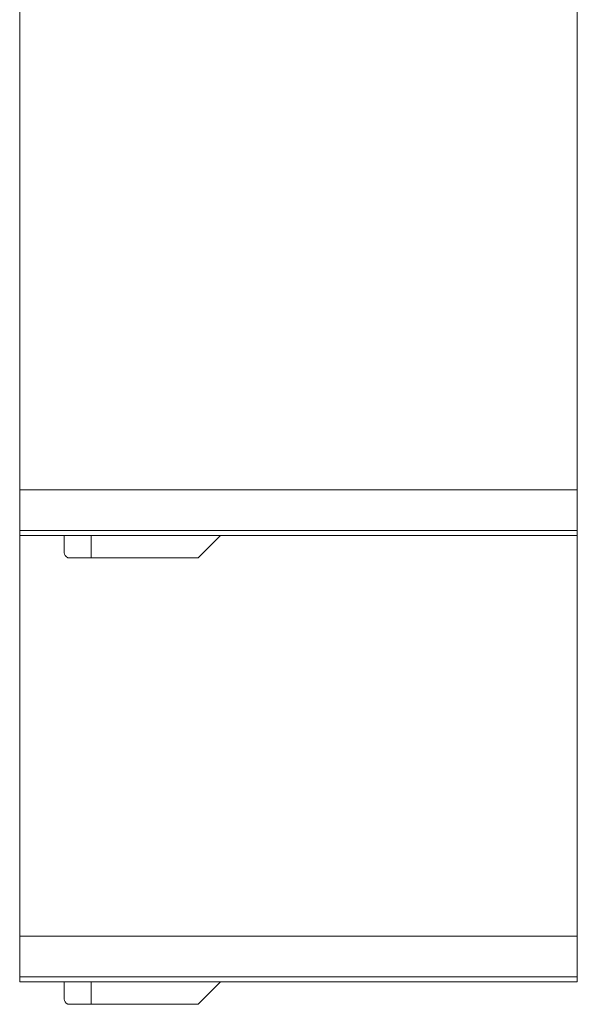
# Model space of a CAD drawing. Header units: millimetres. Extents: x -319 to 825, y -1612 to -168.
# Tile 12 of 41: x 700 to 825, y -1484 to -1264. Entities that reach past the tile are written whole.
import ezdxf

# ---------------------------------------------------------------- set-up
doc = ezdxf.new("R2010")
doc.units = ezdxf.units.MM

msp = doc.modelspace()

# ---------------------------------------------------------------- linework, layer by layer
at = {"color": 7, "linetype": 'Continuous', "lineweight": 15}
for p, q in [((825.22, -1368.79), (825.22, -1189.24)), ((700.22, -1368.79), (700.22, -1193.01)), ((825.22, -1368.79), (700.22, -1368.79)), ((700.22, -1368.79), (700.22, -1377.89)), ((825.22, -1368.79), (825.22, -1377.89)), ((700.22, -1377.89), (825.22, -1377.89)), ((700.22, -1377.89), (700.22, -1379.01)), ((825.22, -1377.89), (825.22, -1379.01)), ((700.22, -1379.01), (825.22, -1379.01)), ((700.22, -1468.79), (700.22, -1379.01)), ((710.22, -1382.9), (710.22, -1379.01)), ((740.22, -1384.01), (745.22, -1379.01)), ((825.22, -1468.79), (825.22, -1379.01)), ((711.02, -1384.01), (716.22, -1384.01)), ((716.22, -1384.01), (740.22, -1384.01)), ((825.22, -1468.79), (700.22, -1468.79)), ((700.22, -1468.79), (700.22, -1477.89)), ((825.22, -1468.79), (825.22, -1477.89)), ((700.22, -1477.89), (825.22, -1477.89)), ((700.22, -1477.89), (700.22, -1479.01)), ((700.22, -1479.01), (825.22, -1479.01)), ((710.22, -1482.9), (710.22, -1479.01)), ((740.22, -1484.01), (745.22, -1479.01)), ((825.22, -1477.89), (825.22, -1479.01)), ((711.02, -1484.01), (716.22, -1484.01)), ((716.22, -1484.01), (740.22, -1484.01))]:
    msp.add_line(p, q, dxfattribs=at)
at = {"color": 8, "linetype": 'Continuous', "lineweight": 15}
for p, q in [((716.22, -1384.01), (716.22, -1379.01)), ((716.22, -1484.01), (716.22, -1479.01))]:
    msp.add_line(p, q, dxfattribs=at)
at = {"color": 7, "linetype": 'Continuous', "lineweight": 15}
for centre in [(716.22, -1382.9), (716.22, -1482.9)]:
    msp.add_ellipse(centre, major_axis=(6, 0), ratio=0.37037, start_param=3.141593, end_param=3.665191, dxfattribs=at)

doc.saveas('drawing.dxf')
